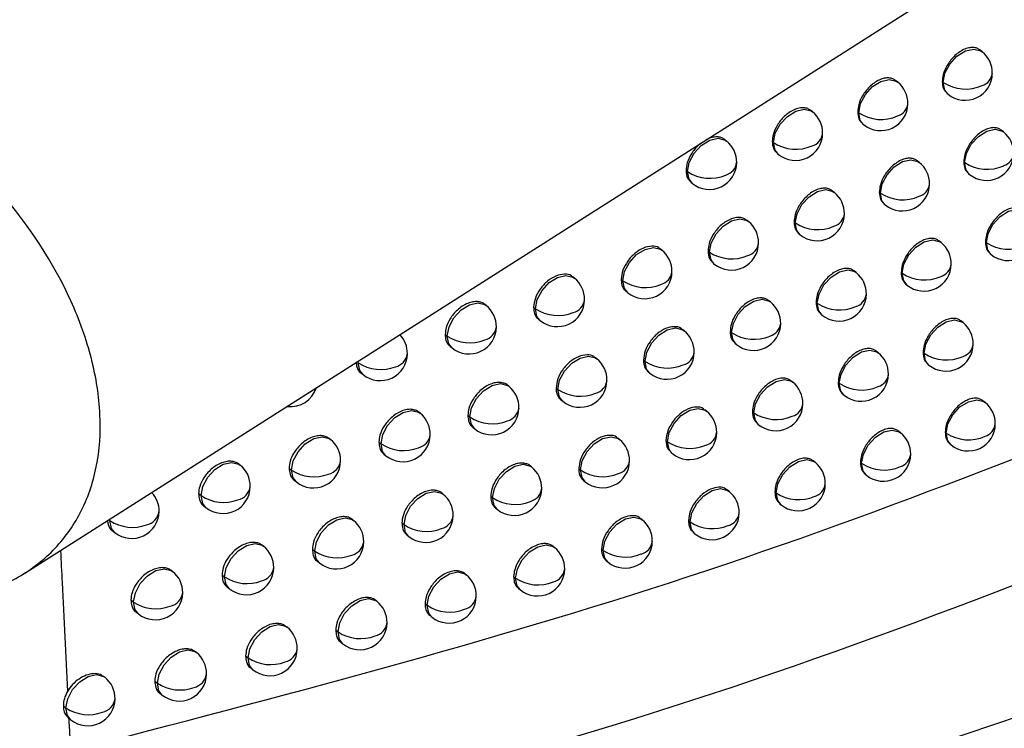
# Model space of a CAD drawing. Header units: millimetres. Extents: x 12 to 1209, y -252 to 1182.
# Tile 139 of 162: x 939 to 957, y 713 to 726. Entities that reach past the tile are written whole.
import ezdxf

# ---------------------------------------------------------------- set-up
doc = ezdxf.new("R2010")
doc.units = ezdxf.units.MM

msp = doc.modelspace()

# ---------------------------------------------------------------- linework, layer by layer
at = {"color": 7, "linetype": 'Continuous', "lineweight": 25}
for p, q in [((938.83, 715.82), (958.074, 728.055)), ((956.398, 725.385), (956.356, 725.419)), ((954.848, 724.828), (954.81, 724.859)), ((955.667, 724.837), (955.683, 724.824)), ((955.753, 724.621), (955.772, 724.606)), ((953.285, 724.282), (953.249, 724.311)), ((954.114, 724.282), (954.134, 724.266)), ((954.201, 724.066), (954.222, 724.048)), ((956.792, 723.914), (956.75, 723.947)), ((951.706, 723.748), (951.674, 723.775)), ((952.546, 723.74), (952.57, 723.721)), ((952.57, 723.721), (952.57, 723.721)), ((952.634, 723.522), (952.658, 723.503)), ((955.245, 723.354), (955.206, 723.386)), ((956.062, 723.365), (956.077, 723.352)), ((950.964, 723.209), (950.991, 723.187)), ((950.991, 723.187), (950.991, 723.187)), ((951.052, 722.991), (951.08, 722.969)), ((956.148, 723.149), (956.166, 723.134)), ((953.684, 722.806), (953.648, 722.835)), ((954.511, 722.808), (954.531, 722.793)), ((954.598, 722.592), (954.619, 722.575)), ((952.109, 722.27), (952.076, 722.297)), ((952.946, 722.263), (952.969, 722.245)), ((952.969, 722.245), (952.969, 722.245)), ((953.034, 722.046), (953.058, 722.027)), ((955.645, 721.883), (955.606, 721.915)), ((956.459, 721.895), (956.475, 721.883)), ((950.519, 721.745), (950.489, 721.769)), ((951.367, 721.73), (951.394, 721.708)), ((951.394, 721.708), (951.394, 721.708)), ((956.545, 721.679), (956.563, 721.665)), ((951.456, 721.512), (951.483, 721.49)), ((954.087, 721.333), (954.05, 721.363)), ((948.915, 721.232), (948.887, 721.255)), ((949.774, 721.208), (949.804, 721.184)), ((954.912, 721.337), (954.93, 721.322)), ((949.863, 720.99), (949.893, 720.966)), ((954.998, 721.12), (955.019, 721.104)), ((952.514, 720.795), (952.48, 720.822)), ((947.296, 720.73), (947.271, 720.75)), ((948.166, 720.698), (948.2, 720.67)), ((948.2, 720.67), (948.2, 720.67)), ((953.35, 720.79), (953.372, 720.772)), ((953.372, 720.772), (953.372, 720.772)), ((948.256, 720.478), (948.289, 720.452)), ((953.437, 720.572), (953.461, 720.554)), ((956.048, 720.415), (956.008, 720.447)), ((950.928, 720.267), (950.897, 720.292)), ((946.544, 720.199), (946.581, 720.169)), ((946.581, 720.169), (946.581, 720.169)), ((951.774, 720.254), (951.799, 720.233)), ((951.799, 720.233), (951.799, 720.233)), ((946.635, 719.979), (946.67, 719.951)), ((951.862, 720.036), (951.888, 720.015)), ((949.327, 719.751), (949.298, 719.774)), ((950.183, 719.729), (950.213, 719.706)), ((954.492, 719.863), (954.455, 719.893)), ((955.315, 719.868), (955.333, 719.854)), ((944.927, 719.696), (944.948, 719.679)), ((944.948, 719.679), (944.95, 719.712)), ((950.213, 719.706), (950.213, 719.706)), ((955.401, 719.652), (955.422, 719.636)), ((944.999, 719.491), (945.036, 719.461)), ((950.272, 719.511), (950.301, 719.488)), ((947.711, 719.247), (947.686, 719.268)), ((948.579, 719.216), (948.612, 719.19)), ((948.612, 719.19), (948.612, 719.19)), ((952.922, 719.322), (952.888, 719.35)), ((953.756, 719.319), (953.777, 719.301)), ((953.777, 719.301), (953.777, 719.302)), ((953.843, 719.102), (953.866, 719.084)), ((948.669, 718.997), (948.7, 718.972)), ((956.453, 718.95), (956.413, 718.983)), ((946.082, 718.754), (946.059, 718.772)), ((946.96, 718.715), (946.997, 718.685)), ((946.997, 718.685), (946.997, 718.685)), ((951.339, 718.792), (951.308, 718.817)), ((952.182, 718.781), (952.207, 718.76)), ((952.207, 718.76), (952.207, 718.761)), ((947.051, 718.495), (947.085, 718.467)), ((952.27, 718.563), (952.296, 718.543)), ((944.438, 718.273), (944.418, 718.289)), ((949.741, 718.274), (949.712, 718.297)), ((954.9, 718.396), (954.862, 718.426)), ((955.721, 718.403), (955.738, 718.389)), ((945.327, 718.225), (945.367, 718.192)), ((950.595, 718.254), (950.624, 718.231)), ((950.624, 718.231), (950.624, 718.231)), ((955.807, 718.186), (955.827, 718.171)), ((945.419, 718.004), (945.456, 717.974)), ((950.684, 718.036), (950.712, 718.013)), ((942.78, 717.803), (942.762, 717.817)), ((943.679, 717.746), (943.723, 717.711)), ((948.129, 717.767), (948.103, 717.788)), ((948.994, 717.738), (949.026, 717.712)), ((953.333, 717.853), (953.298, 717.881)), ((954.164, 717.851), (954.185, 717.834)), ((954.185, 717.834), (954.185, 717.834)), ((949.026, 717.712), (949.026, 717.712)), ((954.251, 717.634), (954.274, 717.616)), ((943.772, 717.525), (943.812, 717.493)), ((949.084, 717.519), (949.115, 717.494)), ((942.017, 717.28), (942.065, 717.241)), ((946.504, 717.271), (946.48, 717.29)), ((947.379, 717.234), (947.415, 717.205)), ((947.415, 717.205), (947.415, 717.205)), ((951.753, 717.32), (951.721, 717.346)), ((952.594, 717.311), (952.618, 717.291)), ((952.618, 717.291), (952.618, 717.291)), ((942.111, 717.057), (942.153, 717.023)), ((947.469, 717.014), (947.503, 716.987)), ((952.682, 717.093), (952.707, 717.073)), ((940.371, 716.8), (940.392, 716.783)), ((940.392, 716.783), (940.394, 716.816)), ((944.864, 716.786), (944.843, 716.803)), ((945.749, 716.741), (945.789, 716.709)), ((950.158, 716.799), (950.129, 716.823)), ((951.01, 716.781), (951.038, 716.759)), ((951.038, 716.759), (951.038, 716.759)), ((940.435, 716.601), (940.481, 716.565)), ((945.841, 716.52), (945.877, 716.491)), ((951.098, 716.563), (951.126, 716.541)), ((943.209, 716.313), (943.191, 716.328)), ((948.55, 716.289), (948.523, 716.311)), ((944.106, 716.259), (944.149, 716.225)), ((949.412, 716.263), (949.443, 716.238)), ((949.443, 716.238), (949.443, 716.238)), ((944.198, 716.038), (944.237, 716.007)), ((949.501, 716.044), (949.532, 716.02)), ((941.541, 715.852), (941.525, 715.864)), ((942.448, 715.789), (942.495, 715.751)), ((946.928, 715.791), (946.903, 715.81)), ((947.8, 715.756), (947.835, 715.728)), ((942.541, 715.567), (942.583, 715.533)), ((947.835, 715.728), (947.835, 715.728)), ((947.891, 715.536), (947.924, 715.51)), ((940.776, 715.33), (940.826, 715.29)), ((945.292, 715.303), (945.27, 715.32)), ((946.174, 715.26), (946.213, 715.229)), ((946.213, 715.229), (946.213, 715.229)), ((940.87, 715.107), (940.915, 715.072)), ((946.266, 715.04), (946.301, 715.011)), ((943.641, 714.827), (943.622, 714.842)), ((944.535, 714.775), (944.577, 714.741)), ((944.627, 714.554), (944.665, 714.523)), ((941.977, 714.362), (941.961, 714.375)), ((942.881, 714.301), (942.927, 714.265)), ((942.974, 714.08), (943.015, 714.047)), ((940.299, 713.908), (940.285, 713.919)), ((941.213, 713.839), (941.262, 713.8)), ((941.307, 713.617), (941.351, 713.582)), ((939.536, 713.385), (939.584, 713.346)), ((939.626, 713.166), (939.673, 713.128))]:
    msp.add_line(p, q, dxfattribs=at)
at = {"color": 7, "linetype": 'Continuous', "lineweight": 25, "flags": 128}
for points in [[(955.683, 724.824), (955.716, 724.992), (955.804, 725.16), (955.936, 725.303), (956.09, 725.4), (956.243, 725.435), (956.373, 725.403), (956.398, 725.385)], [(954.134, 724.267), (954.166, 724.434), (954.255, 724.603), (954.387, 724.746), (954.541, 724.842), (954.694, 724.877), (954.823, 724.845), (954.848, 724.828)], [(955.683, 724.824), (955.683, 724.824), (955.683, 724.824), (955.683, 724.824), (955.683, 724.824), (955.683, 724.824), (955.683, 724.824), (955.683, 724.824), (955.683, 724.824)], [(955.772, 724.606), (955.712, 724.682), (955.683, 724.824)], [(952.57, 723.721), (952.602, 723.889), (952.691, 724.057), (952.823, 724.2), (952.977, 724.297), (953.13, 724.332), (953.259, 724.3), (953.285, 724.282)], [(954.134, 724.266), (954.134, 724.266), (954.134, 724.266), (954.134, 724.266), (954.134, 724.266), (954.134, 724.266), (954.134, 724.266), (954.134, 724.267), (954.134, 724.267)], [(954.222, 724.048), (954.162, 724.125), (954.134, 724.266)], [(956.077, 723.352), (956.11, 723.52), (956.199, 723.688), (956.33, 723.832), (956.484, 723.928), (956.638, 723.963), (956.767, 723.931), (956.792, 723.914)], [(950.991, 723.187), (951.024, 723.355), (951.113, 723.523), (951.244, 723.666), (951.398, 723.763), (951.552, 723.798), (951.681, 723.766), (951.706, 723.748)], [(952.658, 723.503), (952.598, 723.579), (952.57, 723.721)], [(954.531, 722.793), (954.563, 722.96), (954.652, 723.129), (954.784, 723.272), (954.938, 723.369), (955.091, 723.404), (955.22, 723.372), (955.245, 723.354)], [(956.166, 723.134), (956.106, 723.21), (956.077, 723.352)], [(951.08, 722.969), (951.02, 723.045), (950.991, 723.187)], [(952.969, 722.245), (953.002, 722.413), (953.091, 722.581), (953.222, 722.724), (953.377, 722.821), (953.53, 722.856), (953.659, 722.824), (953.684, 722.806)], [(954.531, 722.793), (954.531, 722.793), (954.531, 722.793), (954.531, 722.793), (954.531, 722.793), (954.531, 722.793), (954.531, 722.793), (954.531, 722.793), (954.531, 722.793)], [(954.619, 722.575), (954.559, 722.651), (954.531, 722.793)], [(956.475, 721.883), (956.507, 722.051), (956.596, 722.219), (956.728, 722.363), (956.882, 722.459), (957.035, 722.494), (957.164, 722.462), (957.189, 722.445)], [(951.394, 721.708), (951.427, 721.876), (951.515, 722.045), (951.647, 722.188), (951.801, 722.284), (951.954, 722.319), (952.084, 722.287), (952.109, 722.27)], [(953.058, 722.027), (952.998, 722.103), (952.969, 722.245)], [(954.93, 721.322), (954.963, 721.49), (955.052, 721.658), (955.183, 721.801), (955.337, 721.898), (955.491, 721.933), (955.62, 721.901), (955.645, 721.883)], [(949.804, 721.184), (949.837, 721.351), (949.926, 721.52), (950.057, 721.663), (950.211, 721.76), (950.364, 721.795), (950.494, 721.763), (950.519, 721.745)], [(956.563, 721.665), (956.503, 721.742), (956.475, 721.883)], [(951.483, 721.49), (951.423, 721.567), (951.394, 721.708)], [(953.372, 720.772), (953.405, 720.94), (953.493, 721.108), (953.625, 721.251), (953.779, 721.348), (953.932, 721.383), (954.061, 721.351), (954.087, 721.333)], [(948.2, 720.67), (948.232, 720.838), (948.321, 721.006), (948.453, 721.15), (948.607, 721.246), (948.76, 721.281), (948.889, 721.25), (948.915, 721.232)], [(949.893, 720.966), (949.833, 721.042), (949.804, 721.184)], [(954.93, 721.322), (954.93, 721.322), (954.93, 721.322), (954.93, 721.322), (954.93, 721.322), (954.93, 721.322), (954.93, 721.322), (954.93, 721.322), (954.93, 721.322)], [(955.019, 721.104), (954.959, 721.18), (954.93, 721.322)], [(951.799, 720.233), (951.832, 720.401), (951.921, 720.569), (952.052, 720.712), (952.206, 720.809), (952.36, 720.844), (952.489, 720.812), (952.514, 720.795)], [(946.581, 720.169), (946.614, 720.337), (946.702, 720.505), (946.834, 720.648), (946.988, 720.745), (947.141, 720.78), (947.271, 720.748), (947.296, 720.73)], [(948.289, 720.452), (948.228, 720.529), (948.2, 720.67)], [(953.461, 720.554), (953.401, 720.63), (953.372, 720.772)], [(955.333, 719.854), (955.366, 720.022), (955.454, 720.19), (955.586, 720.333), (955.74, 720.43), (955.893, 720.465), (956.022, 720.433), (956.048, 720.415)], [(950.213, 719.706), (950.245, 719.873), (950.334, 720.042), (950.466, 720.185), (950.62, 720.282), (950.773, 720.317), (950.902, 720.285), (950.928, 720.267)], [(946.67, 719.951), (946.61, 720.027), (946.581, 720.169)], [(951.888, 720.015), (951.828, 720.091), (951.799, 720.233)], [(953.777, 719.302), (953.81, 719.469), (953.899, 719.638), (954.03, 719.781), (954.184, 719.877), (954.338, 719.912), (954.467, 719.881), (954.492, 719.863)], [(948.612, 719.19), (948.644, 719.357), (948.733, 719.526), (948.865, 719.669), (949.019, 719.766), (949.172, 719.801), (949.301, 719.769), (949.327, 719.751)], [(955.333, 719.854), (955.333, 719.854), (955.333, 719.854), (955.333, 719.854), (955.333, 719.854), (955.333, 719.854), (955.333, 719.854), (955.333, 719.854), (955.333, 719.854)], [(955.422, 719.636), (955.361, 719.712), (955.333, 719.854)], [(945.036, 719.461), (944.976, 719.537), (944.948, 719.679)], [(950.301, 719.488), (950.241, 719.564), (950.213, 719.706)], [(952.207, 718.761), (952.24, 718.928), (952.329, 719.097), (952.46, 719.24), (952.615, 719.336), (952.768, 719.371), (952.897, 719.34), (952.922, 719.322)], [(946.997, 718.685), (947.029, 718.853), (947.118, 719.021), (947.249, 719.165), (947.403, 719.261), (947.557, 719.296), (947.686, 719.264), (947.711, 719.247)], [(948.7, 718.972), (948.64, 719.048), (948.612, 719.19)], [(953.866, 719.084), (953.806, 719.16), (953.777, 719.301)], [(950.624, 718.231), (950.656, 718.398), (950.745, 718.567), (950.877, 718.71), (951.031, 718.807), (951.184, 718.842), (951.313, 718.81), (951.339, 718.792)], [(955.738, 718.389), (955.771, 718.556), (955.86, 718.725), (955.991, 718.868), (956.145, 718.965), (956.299, 718.999), (956.428, 718.968), (956.453, 718.95)], [(945.367, 718.192), (945.4, 718.36), (945.488, 718.528), (945.62, 718.672), (945.774, 718.768), (945.927, 718.803), (946.056, 718.772), (946.082, 718.754)], [(947.085, 718.467), (947.025, 718.544), (946.997, 718.685)], [(952.296, 718.543), (952.236, 718.619), (952.207, 718.76)], [(943.723, 717.711), (943.756, 717.879), (943.844, 718.047), (943.976, 718.19), (944.13, 718.287), (944.283, 718.322), (944.413, 718.29), (944.438, 718.273)], [(949.026, 717.712), (949.059, 717.88), (949.148, 718.048), (949.279, 718.192), (949.433, 718.288), (949.587, 718.323), (949.716, 718.291), (949.741, 718.274)], [(954.185, 717.834), (954.218, 718.002), (954.307, 718.17), (954.438, 718.314), (954.592, 718.41), (954.746, 718.445), (954.875, 718.413), (954.9, 718.396)], [(955.738, 718.389), (955.738, 718.389), (955.738, 718.389), (955.738, 718.389), (955.738, 718.389), (955.738, 718.389), (955.738, 718.389), (955.738, 718.389), (955.738, 718.389)], [(955.827, 718.171), (955.767, 718.247), (955.738, 718.389)], [(945.367, 718.192), (945.367, 718.192), (945.367, 718.192), (945.367, 718.192), (945.367, 718.192), (945.367, 718.192), (945.367, 718.192), (945.367, 718.192), (945.367, 718.192)], [(945.456, 717.974), (945.396, 718.051), (945.367, 718.192)], [(950.712, 718.013), (950.652, 718.089), (950.624, 718.231)], [(942.065, 717.241), (942.097, 717.409), (942.186, 717.577), (942.318, 717.721), (942.472, 717.817), (942.625, 717.852), (942.754, 717.821), (942.78, 717.803)], [(947.415, 717.205), (947.447, 717.373), (947.536, 717.541), (947.667, 717.684), (947.821, 717.781), (947.975, 717.816), (948.104, 717.784), (948.129, 717.767)], [(952.618, 717.291), (952.651, 717.459), (952.74, 717.627), (952.871, 717.77), (953.025, 717.867), (953.179, 717.902), (953.308, 717.87), (953.333, 717.853)], [(954.274, 717.616), (954.214, 717.693), (954.185, 717.834)], [(943.812, 717.493), (943.752, 717.569), (943.723, 717.711)], [(949.115, 717.494), (949.055, 717.571), (949.026, 717.712)], [(942.153, 717.023), (942.093, 717.099), (942.065, 717.241)], [(945.789, 716.709), (945.821, 716.877), (945.91, 717.045), (946.041, 717.188), (946.196, 717.285), (946.349, 717.32), (946.478, 717.288), (946.504, 717.271)], [(947.503, 716.987), (947.443, 717.063), (947.415, 717.205)], [(951.038, 716.759), (951.07, 716.927), (951.159, 717.095), (951.291, 717.238), (951.445, 717.335), (951.598, 717.37), (951.727, 717.338), (951.753, 717.32)], [(952.707, 717.073), (952.647, 717.149), (952.618, 717.291)], [(944.149, 716.225), (944.181, 716.392), (944.27, 716.561), (944.401, 716.704), (944.556, 716.8), (944.709, 716.836), (944.838, 716.804), (944.864, 716.786)], [(949.443, 716.238), (949.476, 716.405), (949.565, 716.574), (949.696, 716.717), (949.85, 716.814), (950.004, 716.849), (950.133, 716.817), (950.158, 716.799)], [(940.481, 716.565), (940.421, 716.641), (940.392, 716.783)], [(945.789, 716.709), (945.789, 716.709), (945.789, 716.709), (945.789, 716.709), (945.789, 716.709), (945.789, 716.709), (945.789, 716.709), (945.789, 716.709), (945.789, 716.709)], [(945.877, 716.491), (945.817, 716.567), (945.789, 716.709)], [(951.126, 716.541), (951.066, 716.617), (951.038, 716.759)], [(942.495, 715.751), (942.527, 715.919), (942.616, 716.087), (942.747, 716.231), (942.901, 716.327), (943.055, 716.362), (943.184, 716.331), (943.209, 716.313)], [(947.835, 715.728), (947.868, 715.895), (947.956, 716.064), (948.088, 716.207), (948.242, 716.304), (948.395, 716.339), (948.524, 716.307), (948.55, 716.289)], [(944.237, 716.007), (944.177, 716.083), (944.149, 716.224)], [(949.532, 716.02), (949.472, 716.096), (949.443, 716.238)], [(940.826, 715.29), (940.859, 715.458), (940.947, 715.626), (941.079, 715.769), (941.233, 715.866), (941.386, 715.901), (941.515, 715.869), (941.541, 715.852)], [(942.583, 715.533), (942.523, 715.61), (942.495, 715.751)], [(946.213, 715.229), (946.245, 715.397), (946.334, 715.565), (946.466, 715.708), (946.62, 715.805), (946.773, 715.84), (946.902, 715.808), (946.928, 715.791)], [(947.924, 715.51), (947.864, 715.586), (947.835, 715.728)], [(940.915, 715.072), (940.855, 715.148), (940.826, 715.289)], [(944.577, 714.741), (944.609, 714.909), (944.698, 715.077), (944.829, 715.221), (944.984, 715.317), (945.137, 715.352), (945.266, 715.32), (945.292, 715.303)], [(946.301, 715.011), (946.241, 715.087), (946.213, 715.229)], [(942.927, 714.265), (942.959, 714.433), (943.048, 714.601), (943.179, 714.744), (943.333, 714.841), (943.487, 714.876), (943.616, 714.844), (943.641, 714.827)], [(944.665, 714.523), (944.605, 714.599), (944.577, 714.741)], [(941.262, 713.8), (941.295, 713.968), (941.384, 714.136), (941.515, 714.279), (941.669, 714.376), (941.822, 714.411), (941.952, 714.379), (941.977, 714.362)], [(943.015, 714.047), (942.955, 714.123), (942.927, 714.265)], [(939.584, 713.346), (939.616, 713.514), (939.705, 713.682), (939.837, 713.826), (939.991, 713.922), (940.144, 713.957), (940.273, 713.925), (940.299, 713.908)], [(941.351, 713.582), (941.291, 713.658), (941.262, 713.799)], [(939.673, 713.128), (939.613, 713.204), (939.584, 713.346)]]:
    msp.add_lwpolyline(points, dxfattribs=at)
at = {"color": 7, "linetype": 'Continuous', "lineweight": 25}
for centre, radius, start, end in [((956.085, 724.996), 0.5, 359.4609, 51.2257), ((956.085, 724.996), 0.5, 231.2257, 359.4609), ((956.319, 725.022), 0.268, 287.794, 353.3805), ((954.535, 724.438), 0.5, 359.4219, 51.2257), ((956.093, 725.445), 0.744, 236.5437, 294.3775), ((954.535, 724.438), 0.5, 231.2257, 359.4219), ((954.767, 724.465), 0.27, 287.1506, 353.1534), ((952.971, 723.893), 0.5, 359.3919, 51.2257), ((954.544, 724.887), 0.744, 236.4882, 293.9532), ((952.971, 723.893), 0.5, 231.2257, 359.3919), ((953.2, 723.921), 0.273, 286.5115, 352.9289), ((956.479, 723.524), 0.5, 359.4658, 51.2257), ((951.393, 723.359), 0.5, 359.3708, 51.2257), ((952.981, 724.341), 0.744, 236.442, 293.5313), ((956.479, 723.524), 0.5, 231.2257, 359.4658), ((956.714, 723.55), 0.267, 287.9035, 353.418), ((951.393, 723.359), 0.5, 231.2257, 359.3708), ((951.619, 723.388), 0.276, 285.8765, 352.7064), ((954.932, 722.964), 0.5, 359.4256, 51.2257), ((956.488, 723.973), 0.745, 236.5504, 294.4485), ((956.486, 723.347), 0.409, 179.223, 179.2558), ((951.403, 723.806), 0.743, 236.4048, 293.1115), ((953.371, 722.417), 0.5, 359.3944, 51.2257), ((954.932, 722.964), 0.5, 231.2257, 359.4256), ((955.164, 722.991), 0.27, 287.2687, 353.1937), ((954.941, 723.413), 0.744, 236.494, 294.0299), ((951.796, 721.88), 0.5, 359.3719, 51.2257), ((953.371, 722.417), 0.5, 231.2257, 359.3944), ((953.6, 722.445), 0.273, 286.6379, 352.972), ((953.381, 722.865), 0.744, 236.4466, 293.6136), ((956.876, 722.055), 0.5, 231.2257, 359.4709), ((950.206, 721.355), 0.5, 359.3579, 51.2257), ((951.796, 721.88), 0.5, 231.2257, 359.3719), ((952.022, 721.91), 0.276, 286.0111, 352.7524), ((955.332, 721.494), 0.5, 359.4296, 51.2257), ((956.885, 722.505), 0.745, 236.5574, 294.5185), ((956.884, 721.878), 0.409, 179.222, 179.2558), ((951.805, 722.328), 0.743, 236.4083, 293.1994), ((950.206, 721.355), 0.5, 231.2257, 359.3579), ((950.429, 721.386), 0.279, 285.3879, 352.5342), ((955.332, 721.494), 0.5, 231.2257, 359.4296), ((955.564, 721.52), 0.269, 287.3848, 353.2333), ((948.602, 720.842), 0.5, 359.3519, 51.2257), ((950.216, 721.802), 0.743, 236.3783, 292.7873), ((953.774, 720.943), 0.5, 359.3971, 51.2257), ((955.341, 721.942), 0.744, 236.5, 294.1054), ((948.602, 720.842), 0.5, 231.2257, 359.3519), ((948.822, 720.874), 0.282, 284.7682, 352.317), ((953.774, 720.943), 0.5, 231.2257, 359.3971), ((954.003, 720.971), 0.272, 286.7623, 353.0144), ((946.983, 720.341), 0.5, 359.3537, 51.2257), ((948.611, 721.289), 0.743, 236.3581, 292.3765), ((952.201, 720.405), 0.5, 359.3733, 51.2257), ((953.783, 721.392), 0.744, 236.4516, 293.6946), ((946.983, 720.341), 0.5, 231.2257, 359.3537), ((947.201, 720.374), 0.285, 284.1516, 352.1001), ((950.614, 719.877), 0.5, 359.3579, 51.2257), ((952.201, 720.405), 0.5, 231.2257, 359.3733), ((952.428, 720.434), 0.275, 286.1436, 352.7976), ((955.735, 720.026), 0.5, 359.4338, 51.2257), ((945.35, 719.851), 0.5, 359.363, 43.572), ((946.993, 720.787), 0.743, 236.3461, 291.9674), ((952.211, 720.852), 0.743, 236.412, 293.2858), ((955.735, 720.026), 0.5, 231.2257, 359.4338), ((955.968, 720.052), 0.269, 287.4991, 353.2724), ((945.35, 719.851), 0.5, 231.2257, 359.363), ((945.565, 719.886), 0.288, 283.5382, 351.8827), ((949.013, 719.362), 0.5, 359.3504, 51.2257), ((950.614, 719.877), 0.5, 231.2257, 359.3579), ((950.839, 719.908), 0.278, 285.5284, 352.5824), ((954.179, 719.473), 0.5, 359.4002, 51.2257), ((955.744, 720.474), 0.744, 236.5062, 294.1796), ((945.357, 719.674), 0.409, 179.2558, 179.2892), ((945.359, 720.297), 0.742, 236.3429, 291.5596), ((950.624, 720.324), 0.743, 236.3812, 292.879), ((954.179, 719.473), 0.5, 231.2257, 359.4002), ((954.409, 719.501), 0.272, 286.8847, 353.0562), ((943.702, 719.373), 0.5, 264.1314, 341.5414), ((947.398, 718.857), 0.5, 359.3506, 51.2257), ((949.023, 719.808), 0.743, 236.3591, 292.4738), ((949.013, 719.362), 0.5, 231.2257, 359.3504), ((949.235, 719.393), 0.281, 284.9165, 352.3682), ((952.609, 718.932), 0.5, 359.3751, 51.2257), ((954.188, 719.922), 0.744, 236.4568, 293.7742), ((947.398, 718.857), 0.5, 231.2257, 359.3506), ((947.617, 718.89), 0.284, 284.3077, 352.1544), ((952.609, 718.932), 0.5, 231.2257, 359.3751), ((952.837, 718.961), 0.275, 286.274, 352.8421), ((956.14, 718.56), 0.5, 359.4382, 51.2257), ((945.769, 718.364), 0.5, 359.3582, 51.2257), ((947.408, 719.303), 0.743, 236.3456, 292.0701), ((951.026, 718.403), 0.5, 359.3582, 51.2257), ((952.619, 719.38), 0.743, 236.416, 293.3709), ((956.14, 718.56), 0.5, 231.2257, 359.4382), ((956.373, 718.587), 0.268, 287.6115, 353.3108), ((945.769, 718.364), 0.5, 231.2257, 359.3582), ((945.985, 718.399), 0.287, 283.7018, 351.9403), ((951.026, 718.403), 0.5, 231.2257, 359.3582), ((951.25, 718.433), 0.277, 285.6666, 352.6297), ((954.587, 718.006), 0.5, 359.4034, 51.2257), ((956.149, 719.009), 0.744, 236.5126, 294.2526), ((944.125, 717.883), 0.5, 359.3728, 51.2257), ((945.779, 718.81), 0.742, 236.3406, 291.6677), ((949.428, 717.884), 0.5, 359.3492, 51.2257), ((951.035, 718.85), 0.743, 236.3839, 292.9694), ((954.587, 718.006), 0.5, 231.2257, 359.4034), ((954.818, 718.033), 0.271, 287.0052, 353.0972), ((942.467, 717.413), 0.5, 359.3941, 51.2257), ((944.125, 717.883), 0.5, 231.2257, 359.3728), ((944.338, 717.919), 0.29, 283.0987, 351.7255), ((947.816, 717.377), 0.5, 359.3479, 51.2257), ((949.428, 717.884), 0.5, 231.2257, 359.3492), ((949.65, 717.915), 0.28, 285.0624, 352.4184), ((953.02, 717.463), 0.5, 359.3771, 51.2257), ((954.596, 718.454), 0.744, 236.4622, 293.8525), ((944.132, 717.706), 0.409, 179.2558, 179.2971), ((944.135, 718.329), 0.742, 236.3441, 291.2665), ((949.438, 718.331), 0.743, 236.3604, 292.5695), ((942.467, 717.413), 0.5, 231.2257, 359.3941), ((942.677, 717.451), 0.293, 282.4981, 351.5091), ((953.02, 717.463), 0.5, 231.2257, 359.3771), ((953.248, 717.491), 0.274, 286.4023, 352.8859), ((940.794, 716.955), 0.5, 359.4216, 43.4954), ((942.473, 717.236), 0.409, 179.2558, 179.3072), ((942.476, 717.859), 0.742, 236.3559, 290.8661), ((946.19, 716.881), 0.5, 359.3539, 51.2257), ((947.826, 717.823), 0.743, 236.3454, 292.1712), ((947.816, 717.377), 0.5, 231.2257, 359.3479), ((948.036, 717.41), 0.283, 284.4613, 352.2077), ((951.439, 716.931), 0.5, 359.3588, 51.2257), ((953.03, 717.911), 0.744, 236.4203, 293.4545), ((940.794, 716.955), 0.5, 231.2257, 359.4216), ((941.001, 716.995), 0.296, 281.9, 351.2906), ((946.19, 716.881), 0.5, 231.2257, 359.3539), ((946.407, 716.915), 0.286, 283.8629, 351.9968), ((951.439, 716.931), 0.5, 231.2257, 359.3588), ((951.665, 716.96), 0.277, 285.8027, 352.6763), ((940.8, 716.778), 0.409, 179.2558, 179.3163), ((940.803, 717.401), 0.742, 236.3761, 290.4664), ((944.55, 716.396), 0.5, 359.3668, 51.2257), ((946.2, 717.327), 0.742, 236.3387, 291.7741), ((949.845, 716.41), 0.5, 359.3484, 51.2257), ((951.449, 717.378), 0.743, 236.387, 293.0583), ((942.896, 715.923), 0.5, 359.3864, 51.2257), ((944.55, 716.396), 0.5, 231.2257, 359.3668), ((944.764, 716.432), 0.289, 283.2672, 351.7853), ((949.845, 716.41), 0.5, 231.2257, 359.3484), ((950.068, 716.44), 0.28, 285.2061, 352.4678), ((944.557, 716.219), 0.409, 179.2558, 179.2942), ((944.56, 716.842), 0.742, 236.3405, 291.3781), ((948.237, 715.9), 0.5, 359.3456, 51.2257), ((949.855, 716.856), 0.743, 236.3621, 292.6637), ((941.228, 715.462), 0.5, 359.4123, 51.2257), ((942.903, 715.746), 0.409, 179.2558, 179.3044), ((942.906, 716.369), 0.742, 236.3504, 290.9831), ((942.896, 715.923), 0.5, 231.2257, 359.3864), ((943.108, 715.961), 0.292, 282.674, 351.5725), ((946.615, 715.401), 0.5, 359.35, 51.2257), ((948.237, 715.9), 0.5, 231.2257, 359.3456), ((948.457, 715.932), 0.282, 284.6125, 352.26), ((948.247, 716.346), 0.743, 236.3456, 292.2705), ((941.228, 715.462), 0.5, 231.2257, 359.4123), ((941.436, 715.501), 0.295, 282.0831, 351.3578), ((946.615, 715.401), 0.5, 231.2257, 359.35), ((946.832, 715.434), 0.285, 284.0216, 352.0523), ((941.235, 715.285), 0.409, 179.2558, 179.3136), ((941.237, 715.907), 0.742, 236.3686, 290.5888), ((944.978, 714.913), 0.5, 359.3613, 51.2257), ((946.624, 715.847), 0.742, 236.3373, 291.8787), ((944.978, 714.913), 0.5, 231.2257, 359.3613), ((945.193, 714.948), 0.288, 283.4332, 351.8441), ((943.328, 714.437), 0.5, 359.3792, 51.2257), ((944.985, 714.736), 0.409, 179.2558, 179.2913), ((944.988, 715.359), 0.742, 236.3373, 291.4879), ((941.664, 713.972), 0.5, 359.4034, 51.2257), ((943.328, 714.437), 0.5, 231.2257, 359.3792), ((943.54, 714.474), 0.291, 282.8472, 351.6347), ((943.335, 714.26), 0.409, 179.2558, 179.3015), ((943.338, 714.882), 0.742, 236.3455, 291.0981), ((941.664, 713.972), 0.5, 231.2257, 359.4034), ((941.873, 714.01), 0.294, 282.2635, 351.4236), ((939.986, 713.518), 0.5, 359.4335, 51.2257), ((941.671, 713.795), 0.409, 179.2558, 179.311), ((941.673, 714.417), 0.742, 236.3617, 290.709), ((939.986, 713.518), 0.5, 231.2257, 359.4335), ((940.192, 713.558), 0.297, 281.6817, 351.2101), ((939.992, 713.341), 0.409, 179.2558, 179.3192), ((939.995, 713.964), 0.742, 236.386, 290.3206)]:
    msp.add_arc(centre, radius, start, end, dxfattribs=at)
for points, knots in [([(934.803, 715.621), (935.515, 715.45), (936.94, 715.108), (938.465, 715.523), (939.377, 716.207), (939.883, 716.903), (940.178, 717.751), (940.247, 718.716), (940.086, 719.753), (939.583, 721.167), (938.452, 722.89), (936.554, 724.625), (935.117, 725.268), (934.398, 725.59)], [0, 0, 0, 0, 0.12466, 0.249232, 0.312026, 0.374435, 0.437319, 0.500186, 0.562705, 0.625565, 0.750319, 0.875159, 1, 1, 1, 1]), ([(956.356, 725.418), (956.339, 725.43), (956.303, 725.454), (956.233, 725.467), (956.15, 725.46), (956.058, 725.428), (955.964, 725.373), (955.879, 725.299), (955.808, 725.216), (955.736, 725.107), (955.679, 724.974), (955.67, 724.88), (955.667, 724.837)], [0, 0, 0, 0, 0.0814064, 0.1690777, 0.2617552, 0.3594375, 0.4602918, 0.5552489, 0.6443051, 0.727457, 0.8754243, 1, 1, 1, 1]), ([(954.81, 724.859), (954.793, 724.87), (954.757, 724.894), (954.686, 724.908), (954.602, 724.902), (954.509, 724.871), (954.415, 724.816), (954.329, 724.744), (954.257, 724.662), (954.185, 724.553), (954.126, 724.42), (954.118, 724.326), (954.114, 724.282)], [0, 0, 0, 0, 0.080282, 0.168176, 0.261217, 0.359404, 0.459523, 0.553958, 0.642704, 0.725758, 0.874158, 1, 1, 1, 1]), ([(955.667, 724.837), (955.67, 724.792), (955.677, 724.702), (955.728, 724.649), (955.754, 724.622)], [0, 0, 0, 0, 0.4924323, 1, 1, 1, 1]), ([(953.249, 724.31), (953.232, 724.322), (953.196, 724.346), (953.125, 724.361), (953.04, 724.356), (952.946, 724.325), (952.852, 724.272), (952.766, 724.201), (952.693, 724.121), (952.62, 724.013), (952.559, 723.879), (952.55, 723.784), (952.546, 723.74)], [0, 0, 0, 0, 0.07852, 0.166766, 0.260389, 0.359383, 0.458241, 0.551776, 0.639985, 0.722864, 0.871993, 1, 1, 1, 1]), ([(954.114, 724.282), (954.117, 724.237), (954.124, 724.147), (954.176, 724.094), (954.202, 724.068)], [0, 0, 0, 0, 0.500212, 1, 1, 1, 1]), ([(956.75, 723.947), (956.733, 723.959), (956.697, 723.983), (956.627, 723.996), (956.544, 723.989), (956.452, 723.957), (956.359, 723.901), (956.274, 723.827), (956.202, 723.744), (956.131, 723.635), (956.074, 723.502), (956.065, 723.408), (956.062, 723.365)], [0, 0, 0, 0, 0.081556, 0.169198, 0.261828, 0.359444, 0.460397, 0.555424, 0.644521, 0.727686, 0.875594, 1, 1, 1, 1]), ([(951.251, 723.716), (951.231, 723.702), (951.185, 723.667), (951.12, 723.597), (951.044, 723.491), (950.979, 723.355), (950.969, 723.256), (950.964, 723.209)], [0, 0, 0, 0, 0.120221, 0.286559, 0.445164, 0.737886, 1, 1, 1, 1]), ([(951.673, 723.774), (951.657, 723.785), (951.622, 723.81), (951.551, 723.826), (951.465, 723.821), (951.386, 723.799), (951.339, 723.772), (951.325, 723.764)], [0, 0, 0, 0, 0.183653, 0.404375, 0.639841, 0.890038, 1, 1, 1, 1]), ([(952.546, 723.74), (952.55, 723.693), (952.557, 723.602), (952.611, 723.55), (952.637, 723.525)], [0, 0, 0, 0, 0.51756, 1, 1, 1, 1]), ([(955.206, 723.385), (955.189, 723.397), (955.153, 723.421), (955.082, 723.435), (954.999, 723.429), (954.906, 723.397), (954.812, 723.342), (954.726, 723.27), (954.654, 723.188), (954.582, 723.079), (954.524, 722.946), (954.515, 722.851), (954.511, 722.808)], [0, 0, 0, 0, 0.080497, 0.168348, 0.26132, 0.359409, 0.459676, 0.554216, 0.643025, 0.726098, 0.874412, 1, 1, 1, 1]), ([(956.062, 723.365), (956.065, 723.32), (956.072, 723.23), (956.123, 723.177), (956.149, 723.15)], [0, 0, 0, 0, 0.491146, 1, 1, 1, 1]), ([(950.964, 723.209), (950.968, 723.156), (950.976, 723.065), (951.033, 723.017), (951.057, 722.996)], [0, 0, 0, 0, 0.575626, 1, 1, 1, 1]), ([(953.648, 722.835), (953.631, 722.847), (953.595, 722.871), (953.524, 722.885), (953.44, 722.88), (953.346, 722.849), (953.251, 722.795), (953.166, 722.724), (953.093, 722.644), (953.02, 722.536), (952.96, 722.402), (952.951, 722.307), (952.946, 722.263)], [0, 0, 0, 0, 0.078923, 0.167088, 0.260577, 0.359386, 0.458564, 0.552327, 0.640673, 0.723597, 0.872541, 1, 1, 1, 1]), ([(954.511, 722.808), (954.515, 722.763), (954.521, 722.672), (954.574, 722.62), (954.6, 722.593)], [0, 0, 0, 0, 0.4977922, 1, 1, 1, 1]), ([(957.147, 722.479), (957.13, 722.49), (957.094, 722.514), (957.023, 722.527), (956.941, 722.52), (956.849, 722.488), (956.756, 722.432), (956.671, 722.358), (956.6, 722.275), (956.528, 722.165), (956.472, 722.032), (956.463, 721.938), (956.459, 721.895)], [0, 0, 0, 0, 0.0817, 0.169314, 0.261898, 0.359451, 0.460498, 0.555591, 0.644728, 0.727905, 0.875757, 1, 1, 1, 1]), ([(952.075, 722.296), (952.059, 722.307), (952.024, 722.332), (951.953, 722.348), (951.867, 722.343), (951.772, 722.314), (951.678, 722.261), (951.593, 722.193), (951.52, 722.115), (951.445, 722.008), (951.382, 721.873), (951.372, 721.776), (951.367, 721.73)], [0, 0, 0, 0, 0.075546, 0.16439, 0.259004, 0.359382, 0.455512, 0.5471, 0.634142, 0.716636, 0.867324, 1, 1, 1, 1]), ([(952.946, 722.263), (952.95, 722.217), (952.957, 722.126), (953.01, 722.074), (953.037, 722.049)], [0, 0, 0, 0, 0.511949, 1, 1, 1, 1]), ([(955.606, 721.915), (955.588, 721.926), (955.552, 721.951), (955.482, 721.964), (955.398, 721.958), (955.306, 721.926), (955.212, 721.871), (955.126, 721.798), (955.054, 721.716), (954.982, 721.607), (954.924, 721.474), (954.916, 721.38), (954.912, 721.337)], [0, 0, 0, 0, 0.080696, 0.168508, 0.261415, 0.359414, 0.459816, 0.554452, 0.643318, 0.726409, 0.874644, 1, 1, 1, 1]), ([(956.459, 721.895), (956.463, 721.851), (956.469, 721.76), (956.521, 721.708), (956.547, 721.681)], [0, 0, 0, 0, 0.49, 1, 1, 1, 1]), ([(950.484, 721.764), (950.478, 721.772), (950.444, 721.813), (950.336, 721.827), (950.182, 721.795), (950.023, 721.695), (949.889, 721.549), (949.794, 721.374), (949.781, 721.263), (949.774, 721.208)], [0, 0, 0, 0, 0.038647, 0.198872, 0.359098, 0.519323, 0.679549, 0.839774, 1, 1, 1, 1]), ([(951.367, 721.73), (951.371, 721.679), (951.379, 721.589), (951.435, 721.539), (951.46, 721.516)], [0, 0, 0, 0, 0.553318, 1, 1, 1, 1]), ([(954.05, 721.362), (954.033, 721.374), (953.997, 721.398), (953.926, 721.413), (953.842, 721.407), (953.748, 721.376), (953.654, 721.322), (953.568, 721.251), (953.495, 721.17), (953.422, 721.062), (953.363, 720.928), (953.354, 720.833), (953.35, 720.79)], [0, 0, 0, 0, 0.07927, 0.167366, 0.260741, 0.359389, 0.45883, 0.552781, 0.641239, 0.724199, 0.872992, 1, 1, 1, 1]), ([(948.882, 721.249), (948.875, 721.257), (948.841, 721.299), (948.732, 721.313), (948.578, 721.282), (948.417, 721.183), (948.283, 721.037), (948.187, 720.863), (948.173, 720.753), (948.166, 720.698)], [0, 0, 0, 0, 0.038647, 0.198872, 0.359098, 0.519323, 0.679549, 0.839774, 1, 1, 1, 1]), ([(949.774, 721.208), (949.775, 721.179), (949.778, 721.122), (949.807, 721.053), (949.836, 721.008), (949.86, 720.994), (949.864, 720.991)], [0, 0, 0, 0, 0.31657, 0.6288802, 0.9369297, 1, 1, 1, 1]), ([(954.912, 721.337), (954.915, 721.292), (954.922, 721.201), (954.974, 721.149), (955, 721.122)], [0, 0, 0, 0, 0.4957018, 1, 1, 1, 1]), ([(952.48, 720.821), (952.464, 720.833), (952.428, 720.857), (952.357, 720.872), (952.271, 720.868), (952.177, 720.838), (952.083, 720.785), (951.997, 720.716), (951.925, 720.637), (951.85, 720.53), (951.788, 720.396), (951.778, 720.299), (951.774, 720.254)], [0, 0, 0, 0, 0.076534, 0.165179, 0.259463, 0.35938, 0.456591, 0.54895, 0.636455, 0.719103, 0.869173, 1, 1, 1, 1]), ([(947.271, 720.75), (947.271, 720.751), (947.257, 720.769), (947.21, 720.786), (947.14, 720.805), (947.053, 720.8), (946.956, 720.772), (946.858, 720.72), (946.767, 720.649), (946.692, 720.569), (946.617, 720.463), (946.557, 720.333), (946.548, 720.241), (946.544, 720.199)], [0, 0, 0, 0, 0.001829, 0.084306, 0.17139, 0.263076, 0.359364, 0.46138, 0.557171, 0.646733, 0.730061, 0.877392, 1, 1, 1, 1]), ([(948.166, 720.698), (948.168, 720.668), (948.173, 720.594), (948.208, 720.519), (948.247, 720.489), (948.258, 720.48)], [0, 0, 0, 0, 0.332955, 0.822223, 1, 1, 1, 1]), ([(953.35, 720.79), (953.353, 720.744), (953.36, 720.653), (953.413, 720.601), (953.439, 720.575)], [0, 0, 0, 0, 0.507395, 1, 1, 1, 1]), ([(956.008, 720.447), (955.99, 720.459), (955.954, 720.483), (955.884, 720.496), (955.801, 720.49), (955.708, 720.458), (955.615, 720.403), (955.529, 720.33), (955.457, 720.248), (955.385, 720.139), (955.327, 720.006), (955.319, 719.911), (955.315, 719.868)], [0, 0, 0, 0, 0.0808829, 0.1686578, 0.2615042, 0.3594202, 0.4599463, 0.5546703, 0.6435883, 0.7266967, 0.874858, 1, 1, 1, 1]), ([(950.892, 720.287), (950.886, 720.295), (950.852, 720.336), (950.744, 720.35), (950.59, 720.317), (950.431, 720.217), (950.298, 720.07), (950.203, 719.896), (950.19, 719.785), (950.183, 719.729)], [0, 0, 0, 0, 0.038647, 0.198872, 0.359098, 0.519323, 0.679549, 0.839774, 1, 1, 1, 1]), ([(946.544, 720.199), (946.546, 720.163), (946.553, 720.082), (946.593, 720.01), (946.63, 719.985), (946.636, 719.981)], [0, 0, 0, 0, 0.399124, 0.91062, 1, 1, 1, 1]), ([(951.774, 720.254), (951.777, 720.205), (951.785, 720.114), (951.84, 720.063), (951.865, 720.04)], [0, 0, 0, 0, 0.5382225, 1, 1, 1, 1]), ([(954.455, 719.893), (954.438, 719.904), (954.402, 719.929), (954.331, 719.943), (954.247, 719.937), (954.153, 719.906), (954.059, 719.852), (953.973, 719.78), (953.901, 719.699), (953.828, 719.59), (953.769, 719.457), (953.76, 719.362), (953.756, 719.319)], [0, 0, 0, 0, 0.079576, 0.167611, 0.260884, 0.359393, 0.459056, 0.553166, 0.641718, 0.724709, 0.873374, 1, 1, 1, 1]), ([(939.666, 712.555), (943.498, 713.551), (951.162, 715.545), (958.198, 718.386), (961.717, 719.807)], [0, 0, 0, 0, 0.499942, 1, 1, 1, 1]), ([(949.293, 719.769), (949.287, 719.777), (949.253, 719.818), (949.144, 719.833), (948.989, 719.801), (948.829, 719.702), (948.695, 719.556), (948.6, 719.382), (948.586, 719.272), (948.579, 719.216)], [0, 0, 0, 0, 0.038647, 0.198872, 0.359098, 0.519323, 0.679549, 0.839774, 1, 1, 1, 1]), ([(950.183, 719.729), (950.184, 719.704), (950.187, 719.647), (950.214, 719.569), (950.254, 719.532), (950.274, 719.514)], [0, 0, 0, 0, 0.274984, 0.633736, 1, 1, 1, 1]), ([(955.315, 719.868), (955.318, 719.823), (955.325, 719.733), (955.377, 719.68), (955.403, 719.653)], [0, 0, 0, 0, 0.493883, 1, 1, 1, 1]), ([(944.91, 719.686), (944.913, 719.658), (944.92, 719.584), (944.958, 719.52), (944.996, 719.495), (945, 719.493)], [0, 0, 0, 0, 0.351342, 0.928152, 1, 1, 1, 1]), ([(952.888, 719.349), (952.871, 719.361), (952.835, 719.385), (952.764, 719.4), (952.679, 719.395), (952.584, 719.365), (952.49, 719.312), (952.405, 719.242), (952.332, 719.163), (952.258, 719.055), (952.196, 718.922), (952.187, 718.825), (952.182, 718.781)], [0, 0, 0, 0, 0.077282, 0.165777, 0.259811, 0.35938, 0.457303, 0.550171, 0.637981, 0.720728, 0.870392, 1, 1, 1, 1]), ([(947.685, 719.267), (947.685, 719.268), (947.672, 719.287), (947.625, 719.303), (947.554, 719.322), (947.468, 719.317), (947.371, 719.289), (947.273, 719.237), (947.183, 719.165), (947.107, 719.085), (947.032, 718.978), (946.973, 718.849), (946.964, 718.757), (946.96, 718.715)], [0, 0, 0, 0, 0.002648, 0.085074, 0.172002, 0.263429, 0.359353, 0.461664, 0.557667, 0.647357, 0.730728, 0.877895, 1, 1, 1, 1]), ([(948.579, 719.216), (948.58, 719.19), (948.584, 719.121), (948.616, 719.045), (948.657, 719.01), (948.67, 718.999)], [0, 0, 0, 0, 0.2886434, 0.7631052, 1, 1, 1, 1]), ([(953.756, 719.319), (953.759, 719.273), (953.766, 719.183), (953.819, 719.13), (953.845, 719.104)], [0, 0, 0, 0, 0.503636, 1, 1, 1, 1]), ([(956.412, 718.983), (956.395, 718.994), (956.359, 719.018), (956.289, 719.032), (956.206, 719.025), (956.113, 718.993), (956.02, 718.938), (955.934, 718.864), (955.863, 718.782), (955.791, 718.673), (955.733, 718.54), (955.725, 718.446), (955.721, 718.403)], [0, 0, 0, 0, 0.0810581, 0.1687984, 0.2615884, 0.3594262, 0.4600679, 0.5548741, 0.6438407, 0.7269644, 0.8750574, 1, 1, 1, 1]), ([(946.059, 718.772), (946.059, 718.772), (946.046, 718.791), (945.999, 718.808), (945.928, 718.828), (945.84, 718.823), (945.743, 718.796), (945.644, 718.745), (945.553, 718.675), (945.477, 718.595), (945.401, 718.489), (945.34, 718.36), (945.331, 718.267), (945.327, 718.225)], [0, 0, 0, 0, 0.00014, 0.082722, 0.170127, 0.262352, 0.359395, 0.46076, 0.556084, 0.645363, 0.728593, 0.876284, 1, 1, 1, 1]), ([(951.303, 718.812), (951.296, 718.82), (951.263, 718.861), (951.155, 718.875), (951.002, 718.842), (950.843, 718.742), (950.709, 718.595), (950.615, 718.42), (950.602, 718.309), (950.595, 718.254)], [0, 0, 0, 0, 0.038647, 0.198872, 0.359098, 0.519323, 0.679549, 0.839774, 1, 1, 1, 1]), ([(946.96, 718.715), (946.963, 718.68), (946.969, 718.599), (947.008, 718.527), (947.046, 718.501), (947.052, 718.497)], [0, 0, 0, 0, 0.391669, 0.900654, 1, 1, 1, 1]), ([(952.182, 718.781), (952.186, 718.733), (952.193, 718.642), (952.248, 718.591), (952.274, 718.566)], [0, 0, 0, 0, 0.52736, 1, 1, 1, 1]), ([(954.862, 718.426), (954.845, 718.437), (954.809, 718.462), (954.738, 718.476), (954.654, 718.47), (954.561, 718.439), (954.467, 718.384), (954.381, 718.312), (954.309, 718.231), (954.236, 718.122), (954.177, 717.989), (954.168, 717.895), (954.164, 717.851)], [0, 0, 0, 0, 0.079849, 0.167829, 0.261013, 0.359398, 0.459253, 0.5535, 0.642133, 0.725151, 0.873704, 1, 1, 1, 1]), ([(944.418, 718.289), (944.399, 718.301), (944.361, 718.327), (944.286, 718.344), (944.198, 718.342), (944.099, 718.315), (943.999, 718.264), (943.908, 718.196), (943.832, 718.117), (943.755, 718.012), (943.693, 717.882), (943.684, 717.789), (943.679, 717.746)], [0, 0, 0, 0, 0.081364, 0.169045, 0.261733, 0.359428, 0.460201, 0.5551, 0.64412, 0.72726, 0.875275, 1, 1, 1, 1]), ([(949.707, 718.292), (949.701, 718.3), (949.667, 718.341), (949.558, 718.356), (949.404, 718.324), (949.244, 718.224), (949.11, 718.078), (949.015, 717.904), (949.001, 717.793), (948.994, 717.738)], [0, 0, 0, 0, 0.038647, 0.198872, 0.359098, 0.519323, 0.679549, 0.839774, 1, 1, 1, 1]), ([(955.721, 718.403), (955.724, 718.358), (955.731, 718.267), (955.783, 718.215), (955.809, 718.188)], [0, 0, 0, 0, 0.492291, 1, 1, 1, 1]), ([(945.327, 718.225), (945.33, 718.188), (945.337, 718.105), (945.378, 718.033), (945.415, 718.009), (945.42, 718.006)], [0, 0, 0, 0, 0.414976, 0.931823, 1, 1, 1, 1]), ([(950.595, 718.254), (950.599, 718.202), (950.607, 718.111), (950.664, 718.062), (950.689, 718.041)], [0, 0, 0, 0, 0.568571, 1, 1, 1, 1]), ([(938.579, 710.047), (942.804, 711.109), (951.256, 713.234), (958.971, 716.37), (962.83, 717.938)], [0, 0, 0, 0, 0.499899, 1, 1, 1, 1]), ([(953.298, 717.88), (953.281, 717.892), (953.245, 717.916), (953.174, 717.931), (953.089, 717.926), (952.995, 717.896), (952.901, 717.842), (952.815, 717.772), (952.742, 717.692), (952.668, 717.584), (952.607, 717.451), (952.598, 717.355), (952.594, 717.311)], [0, 0, 0, 0, 0.077876, 0.166251, 0.260088, 0.359381, 0.457816, 0.55105, 0.639078, 0.721898, 0.871269, 1, 1, 1, 1]), ([(942.762, 717.817), (942.744, 717.829), (942.705, 717.856), (942.63, 717.873), (942.54, 717.872), (942.441, 717.845), (942.34, 717.796), (942.249, 717.728), (942.172, 717.65), (942.094, 717.545), (942.031, 717.416), (942.022, 717.322), (942.017, 717.28)], [0, 0, 0, 0, 0.080352, 0.16824, 0.261279, 0.359468, 0.459796, 0.554372, 0.643195, 0.726263, 0.874515, 1, 1, 1, 1]), ([(943.679, 717.746), (943.683, 717.709), (943.69, 717.624), (943.732, 717.552), (943.769, 717.529), (943.773, 717.526)], [0, 0, 0, 0, 0.4245166, 0.9446063, 1, 1, 1, 1]), ([(948.103, 717.787), (948.102, 717.788), (948.088, 717.807), (948.042, 717.823), (947.971, 717.842), (947.885, 717.836), (947.789, 717.808), (947.691, 717.756), (947.6, 717.684), (947.525, 717.603), (947.451, 717.496), (947.392, 717.367), (947.383, 717.275), (947.379, 717.234)], [0, 0, 0, 0, 0.003711, 0.086071, 0.172798, 0.263888, 0.35934, 0.462015, 0.558279, 0.648125, 0.73155, 0.878513, 1, 1, 1, 1]), ([(948.994, 717.738), (948.994, 717.732), (948.994, 717.674), (949.018, 717.597), (949.058, 717.536), (949.082, 717.522), (949.085, 717.521)], [0, 0, 0, 0, 0.064895, 0.63433, 0.950889, 1, 1, 1, 1]), ([(954.164, 717.851), (954.168, 717.806), (954.175, 717.715), (954.227, 717.662), (954.253, 717.636)], [0, 0, 0, 0, 0.500491, 1, 1, 1, 1]), ([(951.716, 717.341), (951.71, 717.348), (951.676, 717.389), (951.569, 717.403), (951.415, 717.37), (951.257, 717.27), (951.124, 717.123), (951.029, 716.948), (951.016, 716.837), (951.01, 716.781)], [0, 0, 0, 0, 0.038647, 0.198872, 0.359098, 0.519323, 0.679549, 0.839774, 1, 1, 1, 1]), ([(942.017, 717.28), (942.021, 717.241), (942.029, 717.157), (942.071, 717.084), (942.109, 717.061), (942.112, 717.059)], [0, 0, 0, 0, 0.429201, 0.95091, 1, 1, 1, 1]), ([(946.48, 717.29), (946.48, 717.29), (946.467, 717.308), (946.42, 717.325), (946.349, 717.345), (946.261, 717.34), (946.164, 717.313), (946.065, 717.261), (945.975, 717.191), (945.899, 717.111), (945.823, 717.005), (945.763, 716.876), (945.754, 716.783), (945.749, 716.741)], [0, 0, 0, 0, 0.000614, 0.083167, 0.170481, 0.262554, 0.359384, 0.460939, 0.556399, 0.645761, 0.72902, 0.876607, 1, 1, 1, 1]), ([(947.379, 717.234), (947.381, 717.2), (947.387, 717.12), (947.426, 717.047), (947.464, 717.021), (947.471, 717.016)], [0, 0, 0, 0, 0.3815666, 0.8871517, 1, 1, 1, 1]), ([(952.594, 717.311), (952.598, 717.263), (952.605, 717.173), (952.659, 717.121), (952.685, 717.096)], [0, 0, 0, 0, 0.519195, 1, 1, 1, 1]), ([(944.843, 716.803), (944.824, 716.815), (944.786, 716.841), (944.711, 716.858), (944.623, 716.855), (944.524, 716.828), (944.425, 716.778), (944.334, 716.708), (944.258, 716.63), (944.181, 716.524), (944.12, 716.395), (944.11, 716.302), (944.106, 716.259)], [0, 0, 0, 0, 0.08166, 0.16928, 0.261867, 0.359419, 0.46032, 0.555312, 0.644389, 0.727549, 0.875495, 1, 1, 1, 1]), ([(950.124, 716.818), (950.117, 716.826), (950.083, 716.867), (949.975, 716.881), (949.821, 716.849), (949.661, 716.749), (949.527, 716.603), (949.432, 716.429), (949.419, 716.318), (949.412, 716.263)], [0, 0, 0, 0, 0.038647, 0.198872, 0.359098, 0.519323, 0.679549, 0.839774, 1, 1, 1, 1]), ([(940.347, 716.784), (940.35, 716.76), (940.357, 716.689), (940.395, 716.628), (940.433, 716.604), (940.436, 716.603)], [0, 0, 0, 0, 0.327762, 0.9458, 1, 1, 1, 1]), ([(945.749, 716.741), (945.752, 716.704), (945.759, 716.621), (945.8, 716.549), (945.837, 716.525), (945.842, 716.522)], [0, 0, 0, 0, 0.411596, 0.927299, 1, 1, 1, 1]), ([(951.01, 716.781), (951.011, 716.755), (951.014, 716.702), (951.04, 716.622), (951.08, 716.589), (951.104, 716.569)], [0, 0, 0, 0, 0.295354, 0.587676, 1, 1, 1, 1]), ([(943.191, 716.328), (943.173, 716.34), (943.134, 716.366), (943.059, 716.384), (942.97, 716.382), (942.871, 716.356), (942.77, 716.306), (942.679, 716.237), (942.602, 716.159), (942.525, 716.054), (942.462, 715.925), (942.452, 715.832), (942.448, 715.789)], [0, 0, 0, 0, 0.080584, 0.168424, 0.261382, 0.359456, 0.459883, 0.554532, 0.6434, 0.726485, 0.874685, 1, 1, 1, 1]), ([(948.522, 716.31), (948.521, 716.311), (948.508, 716.331), (948.46, 716.347), (948.39, 716.365), (948.305, 716.359), (948.209, 716.331), (948.111, 716.278), (948.021, 716.206), (947.945, 716.124), (947.871, 716.017), (947.813, 715.889), (947.804, 715.797), (947.8, 715.756)], [0, 0, 0, 0, 0.005174, 0.087443, 0.173892, 0.264521, 0.359326, 0.462464, 0.559059, 0.649106, 0.732598, 0.879302, 1, 1, 1, 1]), ([(939.485, 716.236), (939.494, 716.04), (939.534, 715.176), (939.577, 714.314), (939.611, 713.648)], [0, 0, 0, 0, 0.2275892, 1, 1, 1, 1]), ([(944.106, 716.259), (944.109, 716.221), (944.117, 716.137), (944.158, 716.065), (944.196, 716.042), (944.199, 716.039)], [0, 0, 0, 0, 0.422987, 0.942551, 1, 1, 1, 1]), ([(949.412, 716.263), (949.416, 716.211), (949.424, 716.12), (949.481, 716.071), (949.506, 716.05)], [0, 0, 0, 0, 0.568262, 1, 1, 1, 1]), ([(941.525, 715.864), (941.507, 715.876), (941.468, 715.903), (941.392, 715.921), (941.302, 715.92), (941.202, 715.894), (941.101, 715.845), (941.009, 715.778), (940.932, 715.7), (940.854, 715.596), (940.79, 715.467), (940.78, 715.373), (940.776, 715.33)], [0, 0, 0, 0, 0.0796965, 0.1677187, 0.260987, 0.3595006, 0.4595428, 0.5539122, 0.6426076, 0.7256282, 0.8740295, 1, 1, 1, 1]), ([(942.448, 715.789), (942.452, 715.751), (942.459, 715.666), (942.501, 715.594), (942.539, 715.57), (942.542, 715.568)], [0, 0, 0, 0, 0.4284358, 0.949874, 1, 1, 1, 1]), ([(946.903, 715.81), (946.903, 715.81), (946.89, 715.829), (946.843, 715.845), (946.772, 715.865), (946.685, 715.86), (946.588, 715.833), (946.489, 715.781), (946.399, 715.71), (946.323, 715.63), (946.248, 715.524), (946.188, 715.394), (946.179, 715.302), (946.174, 715.26)], [0, 0, 0, 0, 0.001168, 0.083686, 0.170895, 0.262792, 0.359374, 0.461145, 0.556762, 0.646218, 0.729509, 0.876976, 1, 1, 1, 1]), ([(947.8, 715.756), (947.802, 715.723), (947.808, 715.645), (947.845, 715.572), (947.884, 715.544), (947.892, 715.538)], [0, 0, 0, 0, 0.367199, 0.867954, 1, 1, 1, 1]), ([(963.528, 715.425), (960.856, 714.49), (955.511, 712.619), (945.625, 709.539), (938.201, 707.592), (933.664, 706.402)], [0, 0, 0, 0, 0.280065, 0.560005, 1, 1, 1, 1]), ([(940.776, 715.33), (940.779, 715.292), (940.787, 715.207), (940.83, 715.134), (940.868, 715.11), (940.871, 715.109)], [0, 0, 0, 0, 0.4312291, 0.9536567, 1, 1, 1, 1]), ([(945.27, 715.32), (945.251, 715.333), (945.213, 715.358), (945.138, 715.375), (945.05, 715.372), (944.952, 715.345), (944.853, 715.294), (944.762, 715.225), (944.686, 715.146), (944.61, 715.04), (944.548, 714.911), (944.539, 714.817), (944.535, 714.775)], [0, 0, 0, 0, 0.081982, 0.169537, 0.262013, 0.35941, 0.460452, 0.555545, 0.644684, 0.727865, 0.875734, 1, 1, 1, 1]), ([(946.174, 715.26), (946.177, 715.223), (946.184, 715.141), (946.224, 715.069), (946.262, 715.044), (946.267, 715.041)], [0, 0, 0, 0, 0.407374, 0.921651, 1, 1, 1, 1]), ([(943.622, 714.842), (943.604, 714.854), (943.565, 714.88), (943.49, 714.897), (943.402, 714.895), (943.302, 714.869), (943.203, 714.819), (943.111, 714.75), (943.035, 714.672), (942.958, 714.567), (942.895, 714.438), (942.885, 714.344), (942.881, 714.301)], [0, 0, 0, 0, 0.080829, 0.168618, 0.261491, 0.359444, 0.459977, 0.554703, 0.643618, 0.726721, 0.874866, 1, 1, 1, 1]), ([(944.535, 714.775), (944.538, 714.737), (944.545, 714.654), (944.587, 714.582), (944.624, 714.558), (944.628, 714.555)], [0, 0, 0, 0, 0.421155, 0.940094, 1, 1, 1, 1]), ([(941.96, 714.374), (941.942, 714.387), (941.904, 714.413), (941.828, 714.431), (941.738, 714.43), (941.638, 714.404), (941.538, 714.355), (941.446, 714.287), (941.369, 714.21), (941.291, 714.105), (941.228, 713.976), (941.218, 713.882), (941.213, 713.839)], [0, 0, 0, 0, 0.079904, 0.167883, 0.261077, 0.359486, 0.459615, 0.554048, 0.642783, 0.725819, 0.874177, 1, 1, 1, 1]), ([(942.881, 714.301), (942.885, 714.263), (942.892, 714.179), (942.934, 714.107), (942.972, 714.083), (942.975, 714.081)], [0, 0, 0, 0, 0.427526, 0.948646, 1, 1, 1, 1]), ([(940.282, 713.914), (940.262, 713.93), (940.21, 713.971), (940.094, 713.982), (939.956, 713.952), (939.822, 713.881), (939.699, 713.778), (939.64, 713.692), (939.611, 713.648)], [0, 0, 0, 0, 0.121123, 0.312634, 0.484453, 0.656301, 0.826355, 1, 1, 1, 1]), ([(941.213, 713.839), (941.217, 713.801), (941.225, 713.716), (941.267, 713.644), (941.305, 713.62), (941.308, 713.618)], [0, 0, 0, 0, 0.430774, 0.953032, 1, 1, 1, 1]), ([(939.611, 713.648), (939.589, 713.604), (939.545, 713.515), (939.539, 713.428), (939.536, 713.385)], [0, 0, 0, 0, 0.500914, 1, 1, 1, 1]), ([(939.536, 713.385), (939.536, 713.385), (939.536, 713.381), (939.536, 713.368), (939.538, 713.321), (939.556, 713.237), (939.606, 713.187), (939.635, 713.159)], [0, 0, 0, 0, 0.003996, 0.0378372, 0.1339332, 0.4999213, 1, 1, 1, 1]), ([(939.635, 713.159), (939.641, 713.046), (939.651, 712.844), (939.662, 712.643), (939.666, 712.555)], [0, 0, 0, 0, 0.560503, 1, 1, 1, 1])]:
    msp.add_open_spline(points, degree=3, knots=knots, dxfattribs=at)

doc.saveas('drawing.dxf')
